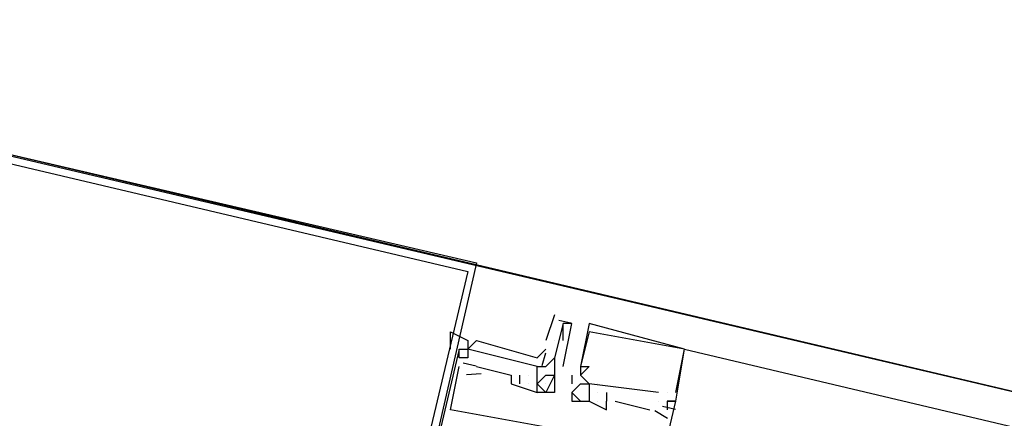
# Model space of a CAD drawing. Header units: feet. Extents: x -79 to 198, y -22 to 181.
# Tile 113 of 164: x 75.763 to 77.279, y 152.925 to 153.539. Entities that reach past the tile are written whole.
import ezdxf

# ---------------------------------------------------------------- set-up
doc = ezdxf.new("R2010")
doc.units = ezdxf.units.FT
doc.layers.add('A-LINEA', color=7, linetype='CONTINUOUS')

msp = doc.modelspace()

# ---------------------------------------------------------------- linework, layer by layer
at = {"layer": 'A-LINEA'}
for p, q in [((90.3333, 149.8844), (75.4933, 153.3911)), ((76.5867, 153.0844), (76.5733, 153.0444)), ((76.5934, 153.0761), (76.6118, 153.0718)), ((76.6, 153.0711), (76.6, 153.0711)), ((76.6, 153.0444), (76.6, 153.0711)), ((76.6133, 153.0711), (76.6133, 153.0711)), ((76.64, 153.0711), (76.64, 153.0711)), ((76.64, 153.0711), (76.64, 153.0711)), ((76.64, 153.0711), (76.64, 153.0711)), ((76.5867, 153.0444), (76.5867, 153.0444)), ((76.64, 153.0578), (76.64, 153.0578)), ((76.64, 153.0578), (76.64, 153.0578)), ((76.64, 153.0578), (76.64, 153.0578)), ((76.44, 153.0178), (76.44, 153.0311)), ((76.44, 153.0311), (76.44, 153.0311)), ((76.44, 153.0311), (76.44, 153.0311)), ((76.44, 153.0311), (76.44, 153.0311)), ((76.4533, 153.0311), (76.4533, 153.0311)), ((76.4533, 153.0311), (76.4533, 153.0311)), ((76.4533, 153.0311), (76.4533, 153.0311)), ((76.7867, 153.0311), (76.7867, 153.0311)), ((76.7867, 153.0311), (76.7867, 153.0311)), ((76.7867, 153.0311), (85.36, 151.0044)), ((76.7867, 153.0311), (76.7867, 153.0311)), ((76.7867, 153.0311), (76.7867, 153.0311)), ((76.7867, 153.0311), (76.7867, 153.0311)), ((76.7867, 153.0311), (76.7867, 153.0311)), ((76.4267, 153.0178), (76.4267, 153.0178)), ((76.44, 153.0178), (76.44, 153.0178)), ((76.44, 153.0178), (76.44, 153.0178)), ((76.44, 153.0178), (76.44, 153.0178)), ((76.4533, 153.0178), (76.4533, 153.0178)), ((76.4533, 153.0178), (76.4533, 153.0178)), ((76.4533, 153.0178), (76.4533, 153.0178)), ((76.4533, 153.0178), (76.4533, 153.0178)), ((76.4533, 153.0178), (76.4533, 153.0178)), ((76.4533, 153.0178), (76.4533, 153.0178)), ((76.5677, 153.0059), (76.5733, 153.0258)), ((76.5677, 153.0059), (76.5733, 153.0258)), ((76.5677, 153.0059), (76.5733, 153.0258)), ((76.5867, 153.0178), (76.5867, 153.0178)), ((76.5867, 153.0178), (76.5867, 153.0178)), ((76.5867, 153.0178), (76.5867, 153.0178)), ((76.44, 153.0044), (76.44, 153.0044)), ((76.44, 153.0044), (76.44, 153.0044)), ((76.44, 153.0044), (76.44, 153.0044)), ((76.446, 153.0101), (76.466, 153.0054)), ((76.446, 153.0101), (76.466, 153.0054)), ((76.446, 153.0101), (76.466, 153.0054)), ((76.4667, 153.0044), (76.52, 152.9911)), ((76.4667, 153.0044), (76.4667, 153.0044)), ((76.4667, 153.0044), (76.52, 152.9911)), ((76.4667, 153.0044), (76.4667, 153.0044)), ((76.4667, 153.0044), (76.52, 152.9911)), ((76.4667, 153.0044), (76.4667, 153.0044)), ((76.56, 153.0044), (76.56, 153.0044)), ((76.56, 153.0044), (76.56, 153.0044)), ((76.56, 153.0044), (76.56, 153.0044)), ((76.56, 153.0044), (76.56, 153.0044)), ((76.5733, 153.0044), (76.5733, 153.0044)), ((76.5867, 153.0044), (76.5867, 153.0044)), ((76.5867, 153.0044), (76.5867, 153.0044)), ((76.5867, 153.0044), (76.5867, 153.0044)), ((76.5867, 153.0044), (76.5867, 153.0044)), ((76.6, 153.0044), (76.6, 153.0044)), ((76.6267, 153.0044), (76.6267, 153.0044)), ((76.6267, 153.0044), (76.6267, 153.0044)), ((76.6267, 153.0044), (76.6267, 153.0044)), ((76.6267, 153.0044), (76.6267, 153.0044)), ((76.6267, 153.0044), (76.6267, 153.0044)), ((76.6267, 153.0044), (76.6267, 153.0044)), ((76.64, 153.0044), (76.64, 153.0044)), ((76.64, 153.0044), (76.64, 153.0044)), ((76.64, 153.0044), (76.64, 153.0044)), ((76.4509, 152.9924), (76.4735, 152.994)), ((76.4509, 152.9924), (76.4735, 152.994)), ((76.4509, 152.9924), (76.4735, 152.994)), ((76.52, 152.9911), (76.52, 152.9911)), ((76.52, 152.9911), (76.52, 152.9911)), ((76.52, 152.9911), (76.52, 152.9911)), ((76.5333, 152.9778), (76.5333, 152.9911)), ((76.5333, 152.9911), (76.5333, 152.9911)), ((76.5333, 152.9778), (76.5333, 152.9911)), ((76.5333, 152.9911), (76.5333, 152.9911)), ((76.5333, 152.9778), (76.5333, 152.9911)), ((76.5333, 152.9911), (76.5333, 152.9911)), ((76.5467, 152.9911), (76.5467, 152.9911)), ((76.5467, 152.9911), (76.5467, 152.9911)), ((76.5467, 152.9911), (76.5467, 152.9911)), ((76.5467, 152.9911), (76.5467, 152.9911)), ((76.5467, 152.9911), (76.5467, 152.9911)), ((76.5467, 152.9911), (76.5467, 152.9911)), ((76.56, 152.9911), (76.56, 152.9911)), ((76.56, 152.9911), (76.56, 152.9911)), ((76.56, 152.9911), (76.56, 152.9911)), ((76.56, 152.9911), (76.56, 152.9911)), ((76.5733, 152.9911), (76.5733, 152.9911)), ((76.5867, 152.9911), (76.5867, 152.9911)), ((76.5867, 152.9911), (76.5867, 152.9911)), ((76.5867, 152.9911), (76.5867, 152.9911)), ((76.6133, 152.9911), (76.6133, 152.9778)), ((76.6133, 152.9911), (76.6133, 152.9911)), ((76.6133, 152.9911), (76.6133, 152.9778)), ((76.6133, 152.9911), (76.6133, 152.9911)), ((76.6133, 152.9911), (76.6133, 152.9778)), ((76.6133, 152.9911), (76.6133, 152.9911)), ((76.6267, 152.9911), (76.6267, 152.9911)), ((76.6267, 152.9911), (76.6267, 152.9911)), ((76.6267, 152.9911), (76.6267, 152.9911)), ((76.6267, 152.9911), (76.6267, 152.9911)), ((76.6267, 152.9911), (76.6267, 152.9911)), ((76.6267, 152.9911), (76.6267, 152.9911)), ((76.52, 152.9778), (76.52, 152.9778)), ((76.52, 152.9778), (76.52, 152.9778)), ((76.52, 152.9778), (76.52, 152.9778)), ((76.5333, 152.9778), (76.5333, 152.9778)), ((76.5333, 152.9778), (76.5333, 152.9778)), ((76.5333, 152.9778), (76.5333, 152.9778)), ((76.5467, 152.9778), (76.5467, 152.9778)), ((76.5467, 152.9778), (76.5467, 152.9778)), ((76.5467, 152.9778), (76.5467, 152.9778)), ((76.5467, 152.9778), (76.5467, 152.9778)), ((76.5467, 152.9778), (76.5467, 152.9778)), ((76.5467, 152.9778), (76.5467, 152.9778)), ((76.5733, 152.9644), (76.56, 152.9778)), ((76.56, 152.9778), (76.56, 152.9778)), ((76.56, 152.9778), (76.56, 152.9778)), ((76.56, 152.9778), (76.56, 152.9778)), ((76.56, 152.9778), (76.56, 152.9778)), ((76.56, 152.9778), (76.56, 152.9778)), ((76.56, 152.9778), (76.56, 152.9778)), ((76.5733, 152.9778), (76.5733, 152.9778)), ((76.5867, 152.9778), (76.5867, 152.9778)), ((76.6133, 152.9778), (76.6133, 152.9778)), ((76.6133, 152.9778), (76.6133, 152.9778)), ((76.6133, 152.9778), (76.6133, 152.9778)), ((76.6267, 152.9778), (76.6267, 152.9778)), ((76.6267, 152.9778), (76.6267, 152.9778)), ((76.6267, 152.9778), (76.6267, 152.9778)), ((76.64, 152.9778), (76.64, 152.9778)), ((76.64, 152.9778), (76.64, 152.9511)), ((76.64, 152.9778), (76.64, 152.9778)), ((76.64, 152.9778), (76.64, 152.9778)), ((76.64, 152.9778), (76.64, 152.9511)), ((76.64, 152.9778), (76.64, 152.9778)), ((76.64, 152.9778), (76.64, 152.9778)), ((76.64, 152.9778), (76.64, 152.9511)), ((76.64, 152.9778), (76.64, 152.9778)), ((76.6533, 152.9778), (76.6533, 152.9778)), ((76.6533, 152.9778), (76.6533, 152.9778)), ((76.6533, 152.9778), (76.6533, 152.9778)), ((76.56, 152.9644), (76.56, 152.9644)), ((76.56, 152.9644), (76.56, 152.9644)), ((76.56, 152.9644), (76.56, 152.9644)), ((76.56, 152.9644), (76.56, 152.9644)), ((76.5733, 152.9644), (76.5733, 152.9644)), ((76.5867, 152.9644), (76.5867, 152.9644)), ((76.6133, 152.9644), (76.6133, 152.9644)), ((76.6133, 152.9644), (76.6133, 152.9644)), ((76.6133, 152.9644), (76.6133, 152.9644)), ((76.6133, 152.9644), (76.6133, 152.9644)), ((76.6133, 152.9644), (76.6133, 152.9644)), ((76.6133, 152.9644), (76.6133, 152.9644)), ((76.64, 152.9644), (76.64, 152.9644)), ((76.64, 152.9644), (76.64, 152.9644)), ((76.64, 152.9644), (76.64, 152.9644)), ((76.64, 152.9644), (76.64, 152.9644)), ((76.64, 152.9644), (76.64, 152.9644)), ((76.64, 152.9644), (76.64, 152.9644)), ((76.64, 152.9644), (76.64, 152.9644)), ((76.64, 152.9644), (76.64, 152.9644)), ((76.64, 152.9644), (76.64, 152.9644)), ((76.64, 152.9644), (76.64, 152.9644)), ((76.64, 152.9644), (76.64, 152.9644)), ((76.64, 152.9644), (76.64, 152.9644)), ((76.6533, 152.9644), (76.6533, 152.9644)), ((76.6533, 152.9644), (76.6533, 152.9644)), ((76.6533, 152.9644), (76.6533, 152.9644)), ((76.6533, 152.9644), (76.6533, 152.9644)), ((76.6533, 152.9644), (76.6533, 152.9644)), ((76.6533, 152.9644), (76.6533, 152.9644)), ((76.6667, 152.9644), (76.6667, 152.9511)), ((76.6667, 152.9644), (76.6667, 152.9644)), ((76.6667, 152.9644), (76.6667, 152.9511)), ((76.6667, 152.9644), (76.6667, 152.9644)), ((76.6667, 152.9644), (76.6667, 152.9511)), ((76.6667, 152.9644), (76.6667, 152.9644)), ((76.7467, 152.9644), (76.7467, 152.9644)), ((76.7467, 152.9644), (76.7467, 152.9644)), ((76.7467, 152.9644), (76.7467, 152.9644)), ((76.76, 152.9644), (76.76, 152.9644)), ((76.76, 152.9644), (76.76, 152.9644)), ((76.76, 152.9644), (76.76, 152.9644)), ((76.76, 152.9644), (76.76, 152.9644)), ((76.76, 152.9644), (76.76, 152.9644)), ((76.76, 152.9644), (76.76, 152.9644)), ((76.7733, 152.9644), (76.7733, 152.9644)), ((76.7733, 152.9644), (76.7733, 152.9644)), ((76.7733, 152.9644), (76.7733, 152.9644)), ((76.4267, 152.9378), (76.4267, 152.9378)), ((76.4267, 152.9378), (76.4267, 152.9378)), ((76.4267, 152.9378), (76.4267, 152.9378)), ((76.6133, 152.9511), (76.6133, 152.9511)), ((76.6133, 152.9511), (76.6133, 152.9511)), ((76.6133, 152.9511), (76.6133, 152.9511)), ((76.6267, 152.9511), (76.6267, 152.9511)), ((76.6267, 152.9511), (76.6267, 152.9511)), ((76.6267, 152.9511), (76.6267, 152.9511)), ((76.64, 152.9511), (76.64, 152.9511)), ((76.64, 152.9511), (76.64, 152.9511)), ((76.64, 152.9511), (76.64, 152.9511)), ((76.64, 152.9511), (76.64, 152.9511)), ((76.64, 152.9511), (76.64, 152.9511)), ((76.64, 152.9511), (76.64, 152.9511)), ((76.64, 152.9511), (76.64, 152.9511)), ((76.64, 152.9511), (76.64, 152.9511)), ((76.64, 152.9511), (76.64, 152.9511)), ((76.6533, 152.9511), (76.6533, 152.9511)), ((76.6533, 152.9511), (76.6533, 152.9511)), ((76.6533, 152.9511), (76.6533, 152.9511)), ((76.6533, 152.9511), (76.6533, 152.9511)), ((76.6533, 152.9511), (76.6533, 152.9511)), ((76.6533, 152.9511), (76.6533, 152.9511)), ((76.6667, 152.9511), (76.6667, 152.9511)), ((76.6667, 152.9511), (76.6667, 152.9511)), ((76.6667, 152.9511), (76.6667, 152.9511)), ((76.6667, 152.9511), (76.6667, 152.9511)), ((76.6667, 152.9511), (76.6667, 152.9511)), ((76.6667, 152.9511), (76.6667, 152.9511)), ((76.6667, 152.9378), (76.6667, 152.9378)), ((76.6667, 152.9378), (76.6667, 152.9378)), ((76.6667, 152.9378), (76.6667, 152.9378)), ((76.68, 152.9511), (76.7333, 152.9378)), ((76.68, 152.9511), (76.68, 152.9511)), ((76.68, 152.9511), (76.7333, 152.9378)), ((76.68, 152.9511), (76.68, 152.9511)), ((76.68, 152.9511), (76.7333, 152.9378)), ((76.68, 152.9511), (76.68, 152.9511)), ((76.7333, 152.9378), (76.7333, 152.9378)), ((76.7333, 152.9378), (76.7333, 152.9378)), ((76.7333, 152.9378), (76.7333, 152.9378)), ((76.7467, 152.9511), (76.7467, 152.9511)), ((76.7467, 152.9511), (76.7467, 152.9511)), ((76.7467, 152.9511), (76.7467, 152.9511)), ((76.7467, 152.9511), (76.7467, 152.9511)), ((76.7467, 152.9511), (76.7467, 152.9511)), ((76.7467, 152.9511), (76.7467, 152.9511)), ((76.7527, 152.9435), (76.7727, 152.9387)), ((76.7527, 152.9435), (76.7727, 152.9387)), ((76.7527, 152.9435), (76.7727, 152.9387)), ((76.76, 152.9511), (76.76, 152.9511)), ((76.76, 152.9511), (76.76, 152.9511)), ((76.76, 152.9511), (76.76, 152.9511)), ((76.76, 152.9511), (76.76, 152.9511)), ((76.76, 152.9511), (76.76, 152.9511)), ((76.76, 152.9511), (76.76, 152.9511)), ((76.76, 152.9378), (76.76, 152.9378)), ((76.76, 152.9378), (76.76, 152.9378)), ((76.76, 152.9378), (76.76, 152.9378)), ((76.7733, 152.9511), (76.7733, 152.9511)), ((76.7733, 152.9511), (76.7733, 152.9511)), ((76.7733, 152.9511), (76.7733, 152.9511)), ((76.7733, 152.9511), (76.7733, 152.9511)), ((76.7733, 152.9511), (76.7733, 152.9511)), ((76.7733, 152.9511), (76.7733, 152.9511)), ((76.7409, 152.9366), (76.7604, 152.925)), ((76.7409, 152.9366), (76.7604, 152.925)), ((76.7409, 152.9366), (76.7604, 152.925))]:
    msp.add_line(p, q, dxfattribs=at)
for points in [[(73.8267, 153.0711), (75.3733, 153.4178), (81.5467, 151.9644), (83.3067, 151.5511), (85.9733, 150.9111), (90.3333, 149.8844), (91.0267, 152.8178), (91.4533, 154.5778), (91.7733, 154.5111), (93.12, 160.1778)], [(75.4933, 153.3911), (76.4667, 153.1644), (76.28, 152.3511), (75.4667, 152.5378), (75.3333, 153.3644), (75.4933, 153.3911)], [(75.4933, 153.3778), (76.4533, 153.1511), (76.2667, 152.3644), (75.48, 152.5511), (75.3467, 153.3511), (75.4933, 153.3778)], [(76.6, 153.0044), (76.6133, 153.0711), (76.6, 153.0711), (76.6, 153.0711), (76.5867, 153.0178), (76.5867, 153.0178), (76.5867, 153.0178), (76.5867, 153.0178)], [(76.76, 152.9511), (76.7733, 152.9511), (76.7867, 153.0311), (76.7867, 153.0311), (76.64, 153.0711), (76.6267, 153.0044), (76.6267, 152.9911)], [(76.76, 152.9511), (76.7733, 152.9511), (76.7867, 153.0311), (76.7867, 153.0311), (76.64, 153.0711), (76.6267, 153.0044), (76.6267, 152.9911)], [(76.76, 152.9511), (76.7733, 152.9511), (76.7867, 153.0311), (76.7867, 153.0311), (76.64, 153.0711), (76.6267, 153.0044), (76.6267, 152.9911)], [(76.4267, 153.0311), (76.4267, 153.0578), (76.4533, 153.0444), (76.4533, 153.0311), (76.4533, 153.0178), (76.44, 153.0178), (76.44, 153.0311), (76.44, 153.0311), (76.4533, 153.0311), (76.4533, 153.0178)], [(76.56, 153.0044), (76.4533, 153.0311), (76.4667, 153.0444), (76.56, 153.0178), (76.5733, 153.0311)], [(76.56, 153.0044), (76.4533, 153.0311), (76.4667, 153.0444), (76.56, 153.0178), (76.5733, 153.0311)], [(76.56, 153.0044), (76.4533, 153.0311), (76.4667, 153.0444), (76.56, 153.0178), (76.5733, 153.0311)], [(76.7733, 152.9644), (76.7867, 153.0311), (76.7867, 153.0311), (76.64, 153.0578), (76.64, 153.0578), (76.6267, 153.0044), (76.6267, 153.0044), (76.64, 153.0044), (76.64, 153.0044), (76.6267, 152.9911), (76.6267, 152.9911)], [(76.7733, 152.9644), (76.7867, 153.0311), (76.7867, 153.0311), (76.64, 153.0578), (76.64, 153.0578), (76.6267, 153.0044), (76.6267, 153.0044), (76.64, 153.0044), (76.64, 153.0044), (76.6267, 152.9911), (76.6267, 152.9911)], [(76.7733, 152.9644), (76.7867, 153.0311), (76.7867, 153.0311), (76.64, 153.0578), (76.64, 153.0578), (76.6267, 153.0044), (76.6267, 153.0044), (76.64, 153.0044), (76.64, 153.0044), (76.6267, 152.9911), (76.6267, 152.9911)], [(76.44, 153.0178), (76.44, 153.0311), (76.28, 152.3511), (76.4267, 152.3111)], [(76.44, 153.0178), (76.44, 153.0311), (76.28, 152.3511), (76.4267, 152.3111)], [(76.44, 153.0178), (76.44, 153.0311), (76.28, 152.3511), (76.4267, 152.3111)], [(76.56, 152.9911), (76.56, 153.0044), (76.4533, 153.0311)], [(76.56, 152.9911), (76.56, 153.0044), (76.4533, 153.0311)], [(76.56, 152.9911), (76.56, 153.0044), (76.4533, 153.0311)], [(76.5867, 153.0178), (76.5867, 153.0044), (76.5867, 152.9911), (76.5867, 152.9778), (76.5867, 152.9644), (76.56, 152.9644), (76.56, 152.9778), (76.56, 152.9778), (76.56, 152.9778), (76.56, 152.9778), (76.56, 152.9911), (76.56, 152.9911), (76.56, 153.0044), (76.5733, 153.0044), (76.5733, 153.0044), (76.5867, 153.0178)], [(76.5733, 152.9111), (76.4267, 152.9378), (76.44, 153.0044)], [(76.5733, 152.9111), (76.4267, 152.9378), (76.44, 153.0044)], [(76.5733, 152.9111), (76.4267, 152.9378), (76.44, 153.0044)], [(76.52, 152.9911), (76.52, 152.9778), (76.56, 152.9644), (76.56, 152.9778)], [(76.52, 152.9911), (76.52, 152.9778), (76.56, 152.9644), (76.56, 152.9778)], [(76.52, 152.9911), (76.52, 152.9778), (76.56, 152.9644), (76.56, 152.9778)], [(76.56, 152.9778), (76.5733, 152.9911), (76.5867, 152.9911), (76.5733, 152.9644)], [(76.6267, 152.9911), (76.64, 152.9778), (76.64, 152.9778), (76.64, 152.9778), (76.64, 152.9778)], [(76.6267, 152.9911), (76.64, 152.9778), (76.64, 152.9778), (76.64, 152.9778), (76.64, 152.9778)], [(76.6267, 152.9911), (76.64, 152.9778), (76.64, 152.9778), (76.64, 152.9778), (76.64, 152.9778)], [(76.6267, 152.9511), (76.6133, 152.9644), (76.6267, 152.9778), (76.64, 152.9778)], [(76.6267, 152.9511), (76.6133, 152.9644), (76.6267, 152.9778), (76.64, 152.9778)], [(76.6267, 152.9511), (76.6133, 152.9644), (76.6267, 152.9778), (76.64, 152.9778)], [(76.7467, 152.9644), (76.64, 152.9778), (76.64, 152.9644)], [(76.7467, 152.9644), (76.64, 152.9778), (76.64, 152.9644)], [(76.7467, 152.9644), (76.64, 152.9778), (76.64, 152.9644)], [(76.6133, 152.9644), (76.6133, 152.9511), (76.64, 152.9511), (76.64, 152.9511), (76.64, 152.9511), (76.64, 152.9511), (76.64, 152.9511)], [(76.6133, 152.9644), (76.6133, 152.9511), (76.64, 152.9511), (76.64, 152.9511), (76.64, 152.9511), (76.64, 152.9511), (76.64, 152.9511)], [(76.6133, 152.9644), (76.6133, 152.9511), (76.64, 152.9511), (76.64, 152.9511), (76.64, 152.9511), (76.64, 152.9511), (76.64, 152.9511)], [(76.5733, 152.2978), (76.4933, 152.3244), (76.4933, 152.3111), (76.4667, 152.3244), (76.4533, 152.3111), (76.6133, 152.2711), (76.7733, 152.9511), (76.76, 152.9511), (76.76, 152.9378)], [(76.5733, 152.2978), (76.4933, 152.3244), (76.4933, 152.3111), (76.4667, 152.3244), (76.4533, 152.3111), (76.6133, 152.2711), (76.7733, 152.9511), (76.76, 152.9511), (76.76, 152.9378)], [(76.5733, 152.2978), (76.4933, 152.3244), (76.4933, 152.3111), (76.4667, 152.3244), (76.4533, 152.3111), (76.6133, 152.2711), (76.7733, 152.9511), (76.76, 152.9511), (76.76, 152.9378)], [(76.64, 152.9511), (76.6667, 152.9378), (76.6667, 152.9511)], [(76.64, 152.9511), (76.6667, 152.9378), (76.6667, 152.9511)], [(76.64, 152.9511), (76.6667, 152.9378), (76.6667, 152.9511)]]:
    msp.add_lwpolyline(points, dxfattribs=at)

doc.saveas('drawing.dxf')
